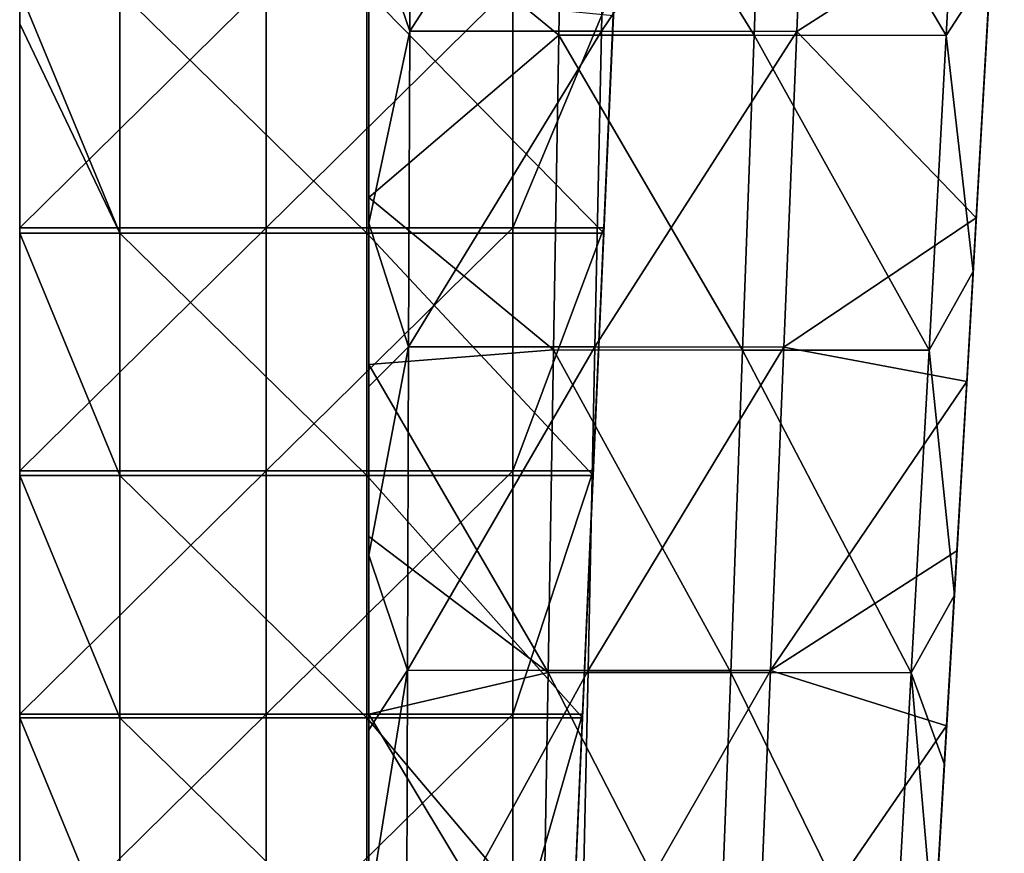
# Model space of a CAD drawing. Header units: millimetres. Extents: x -222 to 222, y 0 to 856.
# Tile 2 of 27: x -219 to -169, y 42 to 83. Entities that reach past the tile are written whole.
import ezdxf

# ---------------------------------------------------------------- set-up
doc = ezdxf.new("R2010")
doc.units = ezdxf.units.MM
doc.header["$LTSCALE"] = 65.185185
for name, color, linetype in [('41', 7, 'CONTINUOUS'), ('42', 7, 'CONTINUOUS'), ('43', 7, 'CONTINUOUS'), ('44', 7, 'CONTINUOUS'), ('47', 7, 'CONTINUOUS'), ('48', 7, 'CONTINUOUS'), ('49', 7, 'CONTINUOUS'), ('50', 7, 'CONTINUOUS')]:
    doc.layers.add(name, color=color, linetype=linetype)

msp = doc.modelspace()

# ---------------------------------------------------------------- linework, layer by layer
at = {"layer": '41', "linetype": 'Continuous'}
for points in [[(-191.493, 97.876, -470.483), (-191.749, 82.531, -472.66), (-201.25, 90.315, -471.551), (-191.493, 97.876, -470.483)], [(-191.493, 97.876, -470.483), (-181.996, 82.523, -472.66), (-191.749, 82.531, -472.66), (-191.493, 97.876, -470.483)], [(-181.445, 97.868, -470.483), (-181.996, 82.523, -472.66), (-191.493, 97.876, -470.483), (-181.445, 97.868, -470.483)], [(-181.445, 97.868, -470.483), (-172.398, 82.511, -472.66), (-181.996, 82.523, -472.66), (-181.445, 97.868, -470.483)], [(-171.576, 97.854, -470.482), (-172.398, 82.511, -472.66), (-181.445, 97.868, -470.483), (-171.576, 97.854, -470.482)], [(-171.576, 97.854, -470.482), (-170.165, 85.949, -472.167), (-172.398, 82.511, -472.66), (-171.576, 97.854, -470.482)], [(-201.25, 90.315, -471.551), (-191.749, 82.531, -472.66), (-201.25, 74.406, -473.83), (-201.25, 90.315, -471.551)], [(-170.165, 85.949, -472.167), (-171.04, 70.715, -474.361), (-172.398, 82.511, -472.66), (-170.165, 85.949, -472.167)], [(-191.749, 82.531, -472.66), (-192.016, 66.798, -474.934), (-201.25, 74.406, -473.83), (-191.749, 82.531, -472.66)], [(-191.749, 82.531, -472.66), (-182.569, 66.792, -474.934), (-192.016, 66.798, -474.934), (-191.749, 82.531, -472.66)], [(-181.996, 82.523, -472.66), (-182.569, 66.792, -474.934), (-191.749, 82.531, -472.66), (-181.996, 82.523, -472.66)], [(-181.996, 82.523, -472.66), (-173.253, 66.782, -474.934), (-182.569, 66.792, -474.934), (-181.996, 82.523, -472.66)], [(-172.398, 82.511, -472.66), (-173.253, 66.782, -474.934), (-181.996, 82.523, -472.66), (-172.398, 82.511, -472.66)], [(-172.398, 82.511, -472.66), (-171.04, 70.715, -474.361), (-173.253, 66.782, -474.934), (-172.398, 82.511, -472.66)], [(-201.25, 74.406, -473.83), (-192.016, 66.798, -474.934), (-201.25, 66.074, -475.04), (-201.25, 74.406, -473.83)], [(-171.04, 70.715, -474.361), (-171.982, 54.542, -476.731), (-173.253, 66.782, -474.934), (-171.04, 70.715, -474.361)], [(-192.016, 66.798, -474.934), (-192.292, 50.679, -477.306), (-201.25, 66.074, -475.04), (-192.016, 66.798, -474.934)], [(-192.016, 66.798, -474.934), (-183.166, 50.674, -477.305), (-192.292, 50.679, -477.306), (-192.016, 66.798, -474.934)], [(-182.569, 66.792, -474.934), (-183.166, 50.674, -477.305), (-192.016, 66.798, -474.934), (-182.569, 66.792, -474.934)], [(-182.569, 66.792, -474.934), (-174.142, 50.667, -477.305), (-183.166, 50.674, -477.305), (-182.569, 66.792, -474.934)], [(-173.253, 66.782, -474.934), (-174.142, 50.667, -477.305), (-182.569, 66.792, -474.934), (-173.253, 66.782, -474.934)], [(-173.253, 66.782, -474.934), (-171.982, 54.542, -476.731), (-174.142, 50.667, -477.305), (-173.253, 66.782, -474.934)], [(-201.25, 66.074, -475.04), (-192.292, 50.679, -477.306), (-201.25, 57.474, -476.302), (-201.25, 66.074, -475.04)], [(-201.25, 57.474, -476.302), (-192.292, 50.679, -477.306), (-201.25, 48.6, -477.615), (-201.25, 57.474, -476.302)], [(-171.982, 54.542, -476.731), (-172.48, 46.089, -477.986), (-174.142, 50.667, -477.305), (-171.982, 54.542, -476.731)], [(-192.292, 50.679, -477.306), (-192.577, 34.173, -479.774), (-201.25, 48.6, -477.615), (-192.292, 50.679, -477.306)], [(-192.292, 50.679, -477.306), (-183.787, 34.17, -479.773), (-192.577, 34.173, -479.774), (-192.292, 50.679, -477.306)], [(-183.166, 50.674, -477.305), (-183.787, 34.17, -479.773), (-192.292, 50.679, -477.306), (-183.166, 50.674, -477.305)], [(-183.166, 50.674, -477.305), (-175.066, 34.164, -479.773), (-183.787, 34.17, -479.773), (-183.166, 50.674, -477.305)], [(-174.142, 50.667, -477.305), (-175.066, 34.164, -479.773), (-183.166, 50.674, -477.305), (-174.142, 50.667, -477.305)], [(-174.142, 50.667, -477.305), (-172.996, 37.387, -479.288), (-175.066, 34.164, -479.773), (-174.142, 50.667, -477.305)], [(-172.48, 46.089, -477.986), (-172.996, 37.387, -479.288), (-174.142, 50.667, -477.305), (-172.48, 46.089, -477.986)], [(-201.25, 48.6, -477.615), (-192.577, 34.173, -479.774), (-201.25, 39.453, -478.98), (-201.25, 48.6, -477.615)]]:
    msp.add_3dface(points, dxfattribs=at)
at = {"layer": '42', "linetype": 'Continuous'}
for points in [[(-169.49, 98.067, -440.795), (-170.002, 89.017, -440.51), (-170.361, 82.687, -443.794), (-169.49, 98.067, -440.795)], [(-169.49, 98.067, -440.795), (-170.361, 82.687, -443.794), (-169.49, 98, -450.669), (-169.49, 98.067, -440.795)], [(-169.49, 98, -450.669), (-170.361, 82.687, -443.794), (-170.361, 82.633, -453.398), (-169.49, 98, -450.669)], [(-169.49, 98, -450.669), (-170.361, 82.633, -453.398), (-169.49, 97.923, -460.719), (-169.49, 98, -450.669)], [(-170.165, 85.949, -472.167), (-169.49, 97.923, -460.719), (-170.361, 82.569, -463.153), (-170.165, 85.949, -472.167)], [(-169.49, 97.923, -460.719), (-170.361, 82.633, -453.398), (-170.361, 82.569, -463.153), (-169.49, 97.923, -460.719)], [(-170.002, 89.017, -440.51), (-170.894, 73.406, -443.637), (-170.361, 82.687, -443.794), (-170.002, 89.017, -440.51)], [(-171.04, 70.715, -474.361), (-170.165, 85.949, -472.167), (-170.361, 82.569, -463.153), (-171.04, 70.715, -474.361)], [(-170.361, 82.687, -443.794), (-170.894, 73.406, -443.637), (-171.268, 66.921, -446.924), (-170.361, 82.687, -443.794)], [(-170.361, 82.687, -443.794), (-171.268, 66.921, -446.924), (-170.361, 82.633, -453.398), (-170.361, 82.687, -443.794)], [(-170.361, 82.633, -453.398), (-171.268, 66.921, -446.924), (-171.268, 66.879, -456.246), (-170.361, 82.633, -453.398)], [(-170.361, 82.633, -453.398), (-171.268, 66.879, -456.246), (-170.361, 82.569, -463.153), (-170.361, 82.633, -453.398)], [(-171.04, 70.715, -474.361), (-170.361, 82.569, -463.153), (-171.268, 66.828, -465.694), (-171.04, 70.715, -474.361)], [(-170.361, 82.569, -463.153), (-171.268, 66.879, -456.246), (-171.268, 66.828, -465.694), (-170.361, 82.569, -463.153)], [(-170.894, 73.406, -443.637), (-171.367, 65.22, -445.299), (-171.268, 66.921, -446.924), (-170.894, 73.406, -443.637)], [(-171.982, 54.542, -476.731), (-171.04, 70.715, -474.361), (-171.268, 66.828, -465.694), (-171.982, 54.542, -476.731)], [(-171.268, 66.921, -446.924), (-171.859, 56.761, -447.03), (-172.21, 50.77, -450.185), (-171.268, 66.921, -446.924)], [(-171.268, 66.921, -446.924), (-172.21, 50.77, -450.185), (-171.268, 66.879, -456.246), (-171.268, 66.921, -446.924)], [(-171.268, 66.879, -456.246), (-172.21, 50.77, -450.185), (-172.21, 50.738, -459.214), (-171.268, 66.879, -456.246)], [(-171.268, 66.879, -456.246), (-172.21, 50.738, -459.214), (-171.268, 66.828, -465.694), (-171.268, 66.879, -456.246)], [(-171.982, 54.542, -476.731), (-171.268, 66.828, -465.694), (-172.21, 50.7, -468.342), (-171.982, 54.542, -476.731)], [(-171.268, 66.828, -465.694), (-172.21, 50.738, -459.214), (-172.21, 50.7, -468.342), (-171.268, 66.828, -465.694)], [(-171.367, 65.22, -445.299), (-171.859, 56.761, -447.03), (-171.268, 66.921, -446.924), (-171.367, 65.22, -445.299)], [(-171.859, 56.761, -447.03), (-172.372, 48.021, -448.835), (-172.21, 50.77, -450.185), (-171.859, 56.761, -447.03)], [(-172.48, 46.089, -477.986), (-171.982, 54.542, -476.731), (-172.21, 50.7, -468.342), (-172.48, 46.089, -477.986)], [(-172.21, 50.77, -450.185), (-172.905, 39.001, -450.712), (-173.188, 34.233, -453.577), (-172.21, 50.77, -450.185)], [(-172.21, 50.77, -450.185), (-173.188, 34.233, -453.577), (-172.21, 50.738, -459.214), (-172.21, 50.77, -450.185)], [(-172.21, 50.738, -459.214), (-173.188, 34.233, -453.577), (-173.188, 34.212, -462.302), (-172.21, 50.738, -459.214)], [(-172.21, 50.738, -459.214), (-173.188, 34.212, -462.302), (-172.21, 50.7, -468.342), (-172.21, 50.738, -459.214)], [(-172.48, 46.089, -477.986), (-172.21, 50.7, -468.342), (-173.188, 34.187, -471.096), (-172.48, 46.089, -477.986)], [(-172.21, 50.7, -468.342), (-173.188, 34.212, -462.302), (-173.188, 34.187, -471.096), (-172.21, 50.7, -468.342)], [(-172.372, 48.021, -448.835), (-172.905, 39.001, -450.712), (-172.21, 50.77, -450.185), (-172.372, 48.021, -448.835)], [(-172.996, 37.387, -479.288), (-172.48, 46.089, -477.986), (-173.188, 34.187, -471.096), (-172.996, 37.387, -479.288)]]:
    msp.add_3dface(points, dxfattribs=at)
at = {"layer": '43', "linetype": 'Continuous'}
for points in [[(-199.16, 98.107, -438.722), (-201.25, 88.712, -440.577), (-199.209, 82.721, -441.771), (-199.16, 98.107, -438.722)], [(-199.16, 98.107, -438.722), (-199.209, 82.721, -441.771), (-189.296, 98.103, -438.722), (-199.16, 98.107, -438.722)], [(-189.296, 98.103, -438.722), (-199.209, 82.721, -441.771), (-189.616, 82.718, -441.77), (-189.296, 98.103, -438.722)], [(-189.296, 98.103, -438.722), (-189.616, 82.718, -441.77), (-179.248, 98.093, -438.722), (-189.296, 98.103, -438.722)], [(-179.248, 98.093, -438.722), (-189.616, 82.718, -441.77), (-179.862, 82.709, -441.77), (-179.248, 98.093, -438.722)], [(-170.002, 89.017, -440.51), (-179.248, 98.093, -438.722), (-179.862, 82.709, -441.77), (-170.002, 89.017, -440.51)], [(-201.25, 88.712, -440.577), (-201.25, 73.136, -443.697), (-199.209, 82.721, -441.771), (-201.25, 88.712, -440.577)], [(-170.894, 73.406, -443.637), (-170.002, 89.017, -440.51), (-179.862, 82.709, -441.77), (-170.894, 73.406, -443.637)], [(-199.209, 82.721, -441.771), (-201.25, 73.136, -443.697), (-199.261, 66.949, -444.951), (-199.209, 82.721, -441.771)], [(-199.209, 82.721, -441.771), (-199.261, 66.949, -444.951), (-189.616, 82.718, -441.77), (-199.209, 82.721, -441.771)], [(-189.616, 82.718, -441.77), (-199.261, 66.949, -444.951), (-189.949, 66.946, -444.951), (-189.616, 82.718, -441.77)], [(-189.616, 82.718, -441.77), (-189.949, 66.946, -444.951), (-179.862, 82.709, -441.77), (-189.616, 82.718, -441.77)], [(-179.862, 82.709, -441.77), (-189.949, 66.946, -444.951), (-180.502, 66.94, -444.951), (-179.862, 82.709, -441.77)], [(-170.894, 73.406, -443.637), (-179.862, 82.709, -441.77), (-180.502, 66.94, -444.951), (-170.894, 73.406, -443.637)], [(-171.367, 65.22, -445.299), (-170.894, 73.406, -443.637), (-180.502, 66.94, -444.951), (-171.367, 65.22, -445.299)], [(-201.25, 73.136, -443.697), (-201.25, 64.971, -445.354), (-199.261, 66.949, -444.951), (-201.25, 73.136, -443.697)], [(-201.25, 64.971, -445.354), (-201.25, 56.537, -447.081), (-199.261, 66.949, -444.951), (-201.25, 64.971, -445.354)], [(-199.261, 66.949, -444.951), (-201.25, 56.537, -447.081), (-199.313, 50.791, -448.265), (-199.261, 66.949, -444.951)], [(-199.261, 66.949, -444.951), (-199.313, 50.791, -448.265), (-189.949, 66.946, -444.951), (-199.261, 66.949, -444.951)], [(-189.949, 66.946, -444.951), (-199.313, 50.791, -448.265), (-190.294, 50.789, -448.265), (-189.949, 66.946, -444.951)], [(-189.949, 66.946, -444.951), (-190.294, 50.789, -448.265), (-180.502, 66.94, -444.951), (-189.949, 66.946, -444.951)], [(-180.502, 66.94, -444.951), (-190.294, 50.789, -448.265), (-181.168, 50.784, -448.265), (-180.502, 66.94, -444.951)], [(-171.367, 65.22, -445.299), (-180.502, 66.94, -444.951), (-181.168, 50.784, -448.265), (-171.367, 65.22, -445.299)], [(-171.859, 56.761, -447.03), (-171.367, 65.22, -445.299), (-181.168, 50.784, -448.265), (-171.859, 56.761, -447.03)], [(-172.372, 48.021, -448.835), (-171.859, 56.761, -447.03), (-181.168, 50.784, -448.265), (-172.372, 48.021, -448.835)], [(-201.25, 56.537, -447.081), (-201.25, 47.825, -448.879), (-199.313, 50.791, -448.265), (-201.25, 56.537, -447.081)], [(-201.25, 47.825, -448.879), (-201.25, 38.838, -450.749), (-199.313, 50.791, -448.265), (-201.25, 47.825, -448.879)], [(-199.313, 50.791, -448.265), (-201.25, 38.838, -450.749), (-199.368, 34.247, -451.711), (-199.313, 50.791, -448.265)], [(-199.313, 50.791, -448.265), (-199.368, 34.247, -451.711), (-190.294, 50.789, -448.265), (-199.313, 50.791, -448.265)], [(-190.294, 50.789, -448.265), (-199.368, 34.247, -451.711), (-190.651, 34.246, -451.711), (-190.294, 50.789, -448.265)], [(-190.294, 50.789, -448.265), (-190.651, 34.246, -451.711), (-181.168, 50.784, -448.265), (-190.294, 50.789, -448.265)], [(-181.168, 50.784, -448.265), (-190.651, 34.246, -451.711), (-181.861, 34.242, -451.711), (-181.168, 50.784, -448.265)], [(-172.372, 48.021, -448.835), (-181.168, 50.784, -448.265), (-181.861, 34.242, -451.711), (-172.372, 48.021, -448.835)], [(-172.905, 39.001, -450.712), (-172.372, 48.021, -448.835), (-181.861, 34.242, -451.711), (-172.905, 39.001, -450.712)]]:
    msp.add_3dface(points, dxfattribs=at)
at = {"layer": '44', "linetype": 'Continuous'}
for points in [[(-201.25, 88.712, -440.577), (-201.25, 98.045, -448.488), (-201.25, 82.671, -451.279), (-201.25, 88.712, -440.577)], [(-201.25, 97.969, -458.538), (-201.25, 82.608, -461.035), (-201.25, 98.045, -448.488), (-201.25, 97.969, -458.538)], [(-201.25, 98.045, -448.488), (-201.25, 82.608, -461.035), (-201.25, 82.671, -451.279), (-201.25, 98.045, -448.488)], [(-201.25, 97.894, -468.41), (-201.25, 82.545, -470.637), (-201.25, 97.969, -458.538), (-201.25, 97.894, -468.41)], [(-201.25, 97.969, -458.538), (-201.25, 82.545, -470.637), (-201.25, 82.608, -461.035), (-201.25, 97.969, -458.538)], [(-201.25, 97.894, -468.41), (-201.25, 90.315, -471.551), (-201.25, 82.545, -470.637), (-201.25, 97.894, -468.41)], [(-201.25, 90.315, -471.551), (-201.25, 74.406, -473.83), (-201.25, 82.545, -470.637), (-201.25, 90.315, -471.551)], [(-201.25, 73.136, -443.697), (-201.25, 88.712, -440.577), (-201.25, 82.671, -451.279), (-201.25, 73.136, -443.697)], [(-201.25, 73.136, -443.697), (-201.25, 82.671, -451.279), (-201.25, 66.91, -454.193), (-201.25, 73.136, -443.697)], [(-201.25, 82.608, -461.035), (-201.25, 66.86, -463.642), (-201.25, 82.671, -451.279), (-201.25, 82.608, -461.035)], [(-201.25, 82.671, -451.279), (-201.25, 66.86, -463.642), (-201.25, 66.91, -454.193), (-201.25, 82.671, -451.279)], [(-201.25, 82.545, -470.637), (-201.25, 66.81, -472.962), (-201.25, 82.608, -461.035), (-201.25, 82.545, -470.637)], [(-201.25, 82.608, -461.035), (-201.25, 66.81, -472.962), (-201.25, 66.86, -463.642), (-201.25, 82.608, -461.035)], [(-201.25, 82.545, -470.637), (-201.25, 74.406, -473.83), (-201.25, 66.81, -472.962), (-201.25, 82.545, -470.637)], [(-201.25, 74.406, -473.83), (-201.25, 66.074, -475.04), (-201.25, 66.81, -472.962), (-201.25, 74.406, -473.83)], [(-201.25, 64.971, -445.354), (-201.25, 73.136, -443.697), (-201.25, 66.91, -454.193), (-201.25, 64.971, -445.354)], [(-201.25, 64.971, -445.354), (-201.25, 66.91, -454.193), (-201.25, 50.762, -457.23), (-201.25, 64.971, -445.354)], [(-201.25, 66.86, -463.642), (-201.25, 50.725, -466.358), (-201.25, 66.91, -454.193), (-201.25, 66.86, -463.642)], [(-201.25, 66.91, -454.193), (-201.25, 50.725, -466.358), (-201.25, 50.762, -457.23), (-201.25, 66.91, -454.193)], [(-201.25, 66.81, -472.962), (-201.25, 50.688, -475.386), (-201.25, 66.86, -463.642), (-201.25, 66.81, -472.962)], [(-201.25, 66.86, -463.642), (-201.25, 50.688, -475.386), (-201.25, 50.725, -466.358), (-201.25, 66.86, -463.642)], [(-201.25, 66.074, -475.04), (-201.25, 57.474, -476.302), (-201.25, 66.81, -472.962), (-201.25, 66.074, -475.04)], [(-201.25, 66.81, -472.962), (-201.25, 57.474, -476.302), (-201.25, 50.688, -475.386), (-201.25, 66.81, -472.962)], [(-201.25, 56.537, -447.081), (-201.25, 64.971, -445.354), (-201.25, 50.762, -457.23), (-201.25, 56.537, -447.081)], [(-201.25, 57.474, -476.302), (-201.25, 48.6, -477.615), (-201.25, 50.688, -475.386), (-201.25, 57.474, -476.302)], [(-201.25, 47.825, -448.879), (-201.25, 56.537, -447.081), (-201.25, 50.762, -457.23), (-201.25, 47.825, -448.879)], [(-201.25, 47.825, -448.879), (-201.25, 50.762, -457.23), (-201.25, 34.228, -460.389), (-201.25, 47.825, -448.879)], [(-201.25, 50.725, -466.358), (-201.25, 34.203, -469.183), (-201.25, 50.762, -457.23), (-201.25, 50.725, -466.358)], [(-201.25, 50.762, -457.23), (-201.25, 34.203, -469.183), (-201.25, 34.228, -460.389), (-201.25, 50.762, -457.23)], [(-201.25, 50.688, -475.386), (-201.25, 34.179, -477.908), (-201.25, 50.725, -466.358), (-201.25, 50.688, -475.386)], [(-201.25, 50.725, -466.358), (-201.25, 34.179, -477.908), (-201.25, 34.203, -469.183), (-201.25, 50.725, -466.358)], [(-201.25, 48.6, -477.615), (-201.25, 39.453, -478.98), (-201.25, 50.688, -475.386), (-201.25, 48.6, -477.615)], [(-201.25, 50.688, -475.386), (-201.25, 39.453, -478.98), (-201.25, 34.179, -477.908), (-201.25, 50.688, -475.386)], [(-201.25, 38.838, -450.749), (-201.25, 47.825, -448.879), (-201.25, 34.228, -460.389), (-201.25, 38.838, -450.749)]]:
    msp.add_3dface(points, dxfattribs=at)
at = {"layer": '47', "linetype": 'Continuous'}
for points in [[(-218.7, 85.057, -14.092), (-218.7, 72.906, -14.092), (-206.379, 85.057, -14.092), (-218.7, 85.057, -14.092)], [(-206.379, 85.057, -14.092), (-218.7, 72.906, -14.092), (-206.379, 72.906, -14.092), (-206.379, 85.057, -14.092)], [(-206.379, 85.057, -14.092), (-206.379, 72.906, -14.092), (-194.046, 85.057, -14.092), (-206.379, 85.057, -14.092)], [(-194.046, 85.057, -14.092), (-206.379, 72.906, -14.092), (-194.046, 72.906, -14.092), (-194.046, 85.057, -14.092)], [(-194.046, 85.057, -14.092), (-194.046, 72.906, -14.092), (-188.967, 85.057, -14.092), (-194.046, 85.057, -14.092)], [(-188.967, 85.057, -14.092), (-194.046, 72.906, -14.092), (-189.5, 72.906, -14.092), (-188.967, 85.057, -14.092)], [(-218.7, 72.906, -14.092), (-218.7, 60.755, -14.092), (-206.379, 72.906, -14.092), (-218.7, 72.906, -14.092)], [(-206.379, 72.906, -14.092), (-218.7, 60.755, -14.092), (-206.379, 60.755, -14.092), (-206.379, 72.906, -14.092)], [(-206.379, 72.906, -14.092), (-206.379, 60.755, -14.092), (-194.046, 72.906, -14.092), (-206.379, 72.906, -14.092)], [(-194.046, 72.906, -14.092), (-206.379, 60.755, -14.092), (-194.046, 60.755, -14.092), (-194.046, 72.906, -14.092)], [(-194.046, 72.906, -14.092), (-194.046, 60.755, -14.092), (-189.5, 72.906, -14.092), (-194.046, 72.906, -14.092)], [(-189.5, 72.906, -14.092), (-194.046, 60.755, -14.092), (-190.033, 60.755, -14.092), (-189.5, 72.906, -14.092)], [(-218.7, 60.755, -14.092), (-218.7, 48.604, -14.092), (-206.379, 60.755, -14.092), (-218.7, 60.755, -14.092)], [(-206.379, 60.755, -14.092), (-218.7, 48.604, -14.092), (-206.379, 48.604, -14.092), (-206.379, 60.755, -14.092)], [(-206.379, 60.755, -14.092), (-206.379, 48.604, -14.092), (-194.046, 60.755, -14.092), (-206.379, 60.755, -14.092)], [(-194.046, 60.755, -14.092), (-206.379, 48.604, -14.092), (-194.046, 48.604, -14.092), (-194.046, 60.755, -14.092)], [(-194.046, 60.755, -14.092), (-194.046, 48.604, -14.092), (-190.033, 60.755, -14.092), (-194.046, 60.755, -14.092)], [(-190.033, 60.755, -14.092), (-194.046, 48.604, -14.092), (-190.567, 48.604, -14.092), (-190.033, 60.755, -14.092)], [(-218.7, 48.604, -14.092), (-218.7, 36.453, -14.092), (-206.379, 48.604, -14.092), (-218.7, 48.604, -14.092)], [(-206.379, 48.604, -14.092), (-218.7, 36.453, -14.092), (-206.379, 36.453, -14.092), (-206.379, 48.604, -14.092)], [(-206.379, 48.604, -14.092), (-206.379, 36.453, -14.092), (-194.046, 48.604, -14.092), (-206.379, 48.604, -14.092)], [(-194.046, 48.604, -14.092), (-206.379, 36.453, -14.092), (-194.046, 36.453, -14.092), (-194.046, 48.604, -14.092)], [(-194.046, 48.604, -14.092), (-194.046, 36.453, -14.092), (-190.567, 48.604, -14.092), (-194.046, 48.604, -14.092)], [(-190.567, 48.604, -14.092), (-194.046, 36.453, -14.092), (-191.1, 36.453, -14.092), (-190.567, 48.604, -14.092)]]:
    msp.add_3dface(points, dxfattribs=at)
at = {"layer": '48', "linetype": 'Continuous'}
for points in [[(-188.967, 85.057, -14.092), (-189.5, 72.906, -14.092), (-188.967, 84.939, -24.866), (-188.967, 85.057, -14.092)], [(-188.967, 84.939, -24.866), (-189.5, 72.906, -14.092), (-189.5, 72.805, -24.673), (-188.967, 84.939, -24.866)], [(-188.967, 84.939, -24.866), (-189.5, 72.805, -24.673), (-188.967, 84.82, -35.651), (-188.967, 84.939, -24.866)], [(-188.967, 84.82, -35.651), (-189.5, 72.805, -24.673), (-189.5, 72.703, -35.265), (-188.967, 84.82, -35.651)], [(-188.967, 84.82, -35.651), (-189.5, 72.703, -35.265), (-188.967, 84.731, -43.82), (-188.967, 84.82, -35.651)], [(-188.967, 84.731, -43.82), (-189.5, 72.703, -35.265), (-189.021, 83.502, -43.766), (-188.967, 84.731, -43.82)], [(-189.021, 83.502, -43.766), (-189.5, 72.703, -35.265), (-189.5, 72.626, -43.287), (-189.021, 83.502, -43.766)], [(-189.5, 72.906, -14.092), (-190.033, 60.755, -14.092), (-189.5, 72.805, -24.673), (-189.5, 72.906, -14.092)], [(-189.5, 72.805, -24.673), (-190.033, 60.755, -14.092), (-190.033, 60.671, -24.48), (-189.5, 72.805, -24.673)], [(-189.5, 72.805, -24.673), (-190.033, 60.671, -24.48), (-189.5, 72.703, -35.265), (-189.5, 72.805, -24.673)], [(-189.5, 72.703, -35.265), (-190.033, 60.671, -24.48), (-190.033, 60.586, -34.879), (-189.5, 72.703, -35.265)], [(-189.5, 72.703, -35.265), (-190.033, 60.586, -34.879), (-189.5, 72.626, -43.287), (-189.5, 72.703, -35.265)], [(-189.5, 72.626, -43.287), (-190.033, 60.586, -34.879), (-190.033, 60.522, -42.755), (-189.5, 72.626, -43.287)], [(-190.033, 60.755, -14.092), (-190.567, 48.604, -14.092), (-190.033, 60.671, -24.48), (-190.033, 60.755, -14.092)], [(-190.033, 60.671, -24.48), (-190.567, 48.604, -14.092), (-190.567, 48.536, -24.287), (-190.033, 60.671, -24.48)], [(-190.033, 60.671, -24.48), (-190.567, 48.536, -24.287), (-190.033, 60.586, -34.879), (-190.033, 60.671, -24.48)], [(-190.033, 60.586, -34.879), (-190.567, 48.536, -24.287), (-190.567, 48.469, -34.492), (-190.033, 60.586, -34.879)], [(-190.033, 60.586, -34.879), (-190.567, 48.469, -34.492), (-190.033, 60.522, -42.755), (-190.033, 60.586, -34.879)], [(-190.033, 60.522, -42.755), (-190.567, 48.469, -34.492), (-190.567, 48.417, -42.222), (-190.033, 60.522, -42.755)], [(-190.567, 48.604, -14.092), (-191.1, 36.453, -14.092), (-190.567, 48.536, -24.287), (-190.567, 48.604, -14.092)], [(-190.567, 48.536, -24.287), (-191.1, 36.453, -14.092), (-191.1, 36.402, -24.094), (-190.567, 48.536, -24.287)], [(-190.567, 48.536, -24.287), (-191.1, 36.402, -24.094), (-190.567, 48.469, -34.492), (-190.567, 48.536, -24.287)], [(-190.567, 48.469, -34.492), (-191.1, 36.402, -24.094), (-191.1, 36.352, -34.106), (-190.567, 48.469, -34.492)], [(-190.567, 48.469, -34.492), (-191.1, 36.352, -34.106), (-190.567, 48.417, -42.222), (-190.567, 48.469, -34.492)], [(-190.567, 48.417, -42.222), (-191.1, 36.352, -34.106), (-191.1, 36.313, -41.69), (-190.567, 48.417, -42.222)]]:
    msp.add_3dface(points, dxfattribs=at)
at = {"layer": '49', "linetype": 'Continuous'}
for points in [[(-213.687, 84.731, -43.82), (-213.687, 72.626, -43.287), (-218.7, 84.731, -43.82), (-213.687, 84.731, -43.82)], [(-218.7, 84.731, -43.82), (-213.687, 72.626, -43.287), (-218.7, 83.094, -43.748), (-218.7, 84.731, -43.82)], [(-201.354, 84.731, -43.82), (-201.354, 72.626, -43.287), (-213.687, 84.731, -43.82), (-201.354, 84.731, -43.82)], [(-213.687, 84.731, -43.82), (-201.354, 72.626, -43.287), (-213.687, 72.626, -43.287), (-213.687, 84.731, -43.82)], [(-189.021, 83.502, -43.766), (-189.5, 72.626, -43.287), (-201.354, 84.731, -43.82), (-189.021, 83.502, -43.766)], [(-201.354, 84.731, -43.82), (-189.5, 72.626, -43.287), (-201.354, 72.626, -43.287), (-201.354, 84.731, -43.82)], [(-218.7, 83.094, -43.748), (-213.687, 72.626, -43.287), (-218.7, 72.626, -43.287), (-218.7, 83.094, -43.748)], [(-213.687, 72.626, -43.287), (-213.687, 60.522, -42.755), (-218.7, 72.626, -43.287), (-213.687, 72.626, -43.287)], [(-218.7, 72.626, -43.287), (-213.687, 60.522, -42.755), (-218.7, 60.522, -42.755), (-218.7, 72.626, -43.287)], [(-201.354, 72.626, -43.287), (-201.354, 60.522, -42.755), (-213.687, 72.626, -43.287), (-201.354, 72.626, -43.287)], [(-213.687, 72.626, -43.287), (-201.354, 60.522, -42.755), (-213.687, 60.522, -42.755), (-213.687, 72.626, -43.287)], [(-189.5, 72.626, -43.287), (-190.033, 60.522, -42.755), (-201.354, 72.626, -43.287), (-189.5, 72.626, -43.287)], [(-201.354, 72.626, -43.287), (-190.033, 60.522, -42.755), (-201.354, 60.522, -42.755), (-201.354, 72.626, -43.287)], [(-213.687, 60.522, -42.755), (-213.687, 48.417, -42.222), (-218.7, 60.522, -42.755), (-213.687, 60.522, -42.755)], [(-218.7, 60.522, -42.755), (-213.687, 48.417, -42.222), (-218.7, 48.417, -42.222), (-218.7, 60.522, -42.755)], [(-201.354, 60.522, -42.755), (-201.354, 48.417, -42.222), (-213.687, 60.522, -42.755), (-201.354, 60.522, -42.755)], [(-213.687, 60.522, -42.755), (-201.354, 48.417, -42.222), (-213.687, 48.417, -42.222), (-213.687, 60.522, -42.755)], [(-190.033, 60.522, -42.755), (-190.567, 48.417, -42.222), (-201.354, 60.522, -42.755), (-190.033, 60.522, -42.755)], [(-201.354, 60.522, -42.755), (-190.567, 48.417, -42.222), (-201.354, 48.417, -42.222), (-201.354, 60.522, -42.755)], [(-213.687, 48.417, -42.222), (-213.687, 36.313, -41.69), (-218.7, 48.417, -42.222), (-213.687, 48.417, -42.222)], [(-218.7, 48.417, -42.222), (-213.687, 36.313, -41.69), (-218.7, 36.313, -41.69), (-218.7, 48.417, -42.222)], [(-201.354, 48.417, -42.222), (-201.354, 36.313, -41.69), (-213.687, 48.417, -42.222), (-201.354, 48.417, -42.222)], [(-213.687, 48.417, -42.222), (-201.354, 36.313, -41.69), (-213.687, 36.313, -41.69), (-213.687, 48.417, -42.222)], [(-190.567, 48.417, -42.222), (-191.1, 36.313, -41.69), (-201.354, 48.417, -42.222), (-190.567, 48.417, -42.222)], [(-201.354, 48.417, -42.222), (-191.1, 36.313, -41.69), (-201.354, 36.313, -41.69), (-201.354, 48.417, -42.222)]]:
    msp.add_3dface(points, dxfattribs=at)
at = {"layer": '50', "linetype": 'Continuous'}
for points in [[(-218.7, 84.731, -43.82), (-218.7, 83.094, -43.748), (-218.7, 95.287, -43.748), (-218.7, 84.731, -43.82)], [(-218.7, 95.287, -43.748), (-218.7, 83.094, -43.748), (-218.7, 84.922, -31.415), (-218.7, 95.287, -43.748)], [(-218.7, 72.906, -14.092), (-218.7, 85.057, -14.092), (-218.7, 85.018, -19.082), (-218.7, 72.906, -14.092)], [(-218.7, 72.906, -14.092), (-218.7, 85.018, -19.082), (-218.7, 72.873, -19.082), (-218.7, 72.906, -14.092)], [(-218.7, 85.018, -19.082), (-218.7, 84.922, -31.415), (-218.7, 72.873, -19.082), (-218.7, 85.018, -19.082)], [(-218.7, 84.922, -31.415), (-218.7, 83.094, -43.748), (-218.7, 72.791, -31.415), (-218.7, 84.922, -31.415)], [(-218.7, 84.922, -31.415), (-218.7, 72.791, -31.415), (-218.7, 72.873, -19.082), (-218.7, 84.922, -31.415)], [(-218.7, 83.094, -43.748), (-218.7, 72.626, -43.287), (-218.7, 72.791, -31.415), (-218.7, 83.094, -43.748)], [(-218.7, 60.755, -14.092), (-218.7, 72.906, -14.092), (-218.7, 72.873, -19.082), (-218.7, 60.755, -14.092)], [(-218.7, 60.755, -14.092), (-218.7, 72.873, -19.082), (-218.7, 60.727, -19.082), (-218.7, 60.755, -14.092)], [(-218.7, 72.873, -19.082), (-218.7, 72.791, -31.415), (-218.7, 60.727, -19.082), (-218.7, 72.873, -19.082)], [(-218.7, 72.791, -31.415), (-218.7, 72.626, -43.287), (-218.7, 60.659, -31.415), (-218.7, 72.791, -31.415)], [(-218.7, 72.791, -31.415), (-218.7, 60.659, -31.415), (-218.7, 60.727, -19.082), (-218.7, 72.791, -31.415)], [(-218.7, 72.626, -43.287), (-218.7, 60.522, -42.755), (-218.7, 60.659, -31.415), (-218.7, 72.626, -43.287)], [(-218.7, 48.604, -14.092), (-218.7, 60.755, -14.092), (-218.7, 60.727, -19.082), (-218.7, 48.604, -14.092)], [(-218.7, 48.604, -14.092), (-218.7, 60.727, -19.082), (-218.7, 48.582, -19.082), (-218.7, 48.604, -14.092)], [(-218.7, 60.727, -19.082), (-218.7, 60.659, -31.415), (-218.7, 48.582, -19.082), (-218.7, 60.727, -19.082)], [(-218.7, 60.659, -31.415), (-218.7, 60.522, -42.755), (-218.7, 48.527, -31.415), (-218.7, 60.659, -31.415)], [(-218.7, 60.659, -31.415), (-218.7, 48.527, -31.415), (-218.7, 48.582, -19.082), (-218.7, 60.659, -31.415)], [(-218.7, 60.522, -42.755), (-218.7, 48.417, -42.222), (-218.7, 48.527, -31.415), (-218.7, 60.522, -42.755)], [(-218.7, 36.453, -14.092), (-218.7, 48.604, -14.092), (-218.7, 48.582, -19.082), (-218.7, 36.453, -14.092)], [(-218.7, 36.453, -14.092), (-218.7, 48.582, -19.082), (-218.7, 36.436, -19.082), (-218.7, 36.453, -14.092)], [(-218.7, 48.582, -19.082), (-218.7, 48.527, -31.415), (-218.7, 36.436, -19.082), (-218.7, 48.582, -19.082)], [(-218.7, 48.527, -31.415), (-218.7, 48.417, -42.222), (-218.7, 36.395, -31.415), (-218.7, 48.527, -31.415)], [(-218.7, 48.527, -31.415), (-218.7, 36.395, -31.415), (-218.7, 36.436, -19.082), (-218.7, 48.527, -31.415)], [(-218.7, 48.417, -42.222), (-218.7, 36.313, -41.69), (-218.7, 36.395, -31.415), (-218.7, 48.417, -42.222)]]:
    msp.add_3dface(points, dxfattribs=at)

doc.saveas('drawing.dxf')
